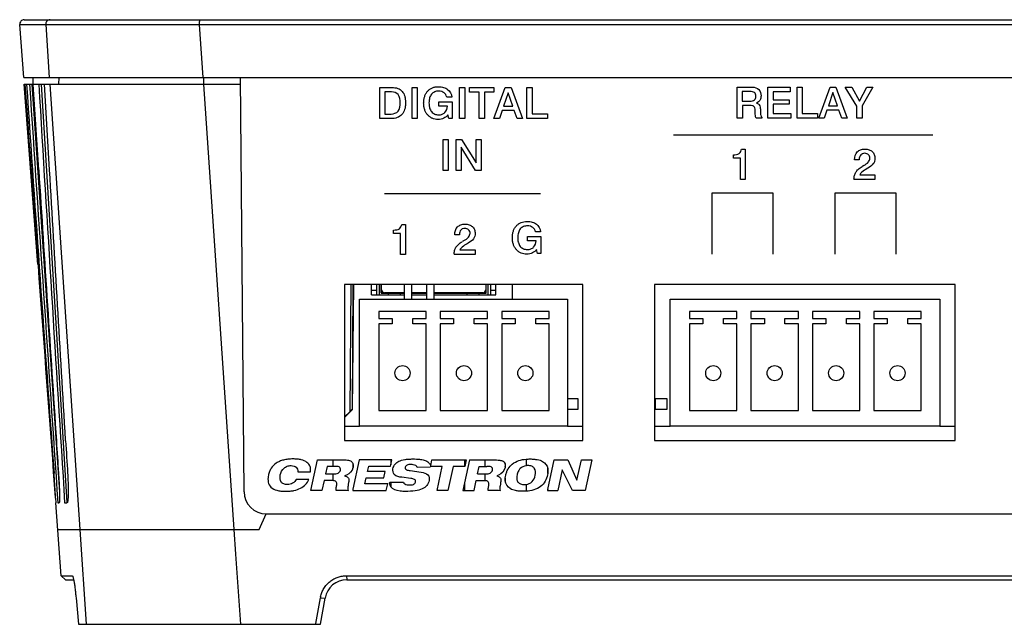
# Model space of a CAD drawing. Header units: inches. Extents: x 0 to 22, y 0 to 17.
# Tile 19 of 21: x 14 to 16.2, y 8.1 to 9.4. Entities that reach past the tile are written whole.
import ezdxf

# ---------------------------------------------------------------- set-up
doc = ezdxf.new("R2010")
doc.units = ezdxf.units.IN
doc.header["$LTSCALE"] = 1.21
doc.header["$MEASUREMENT"] = 0
doc.layers.get('0').update_dxf_attribs({"linetype": 'CONTINUOUS'})
doc.layers.add('7_ALL_FEATURES', color=7, linetype='CONTINUOUS')

msp = doc.modelspace()

# ---------------------------------------------------------------- linework, layer by layer
at = {"color": 7, "linetype": 'Continuous'}
for p, q in [((14.0199, 9.4098), (19.0399, 9.4098)), ((14.0189, 9.2798), (14.0099, 9.399)), ((14.0189, 9.2798), (19.0409, 9.2798)), ((14.0399, 9.2648), (14.0401, 9.2798)), ((14.5139, 8.3493), (14.5058, 9.2798)), ((14.0504, 8.8598), (14.02, 9.2648)), ((14.02, 9.2648), (14.5059, 9.2648)), ((14.0372, 9.2648), (14.0992, 8.3488)), ((14.0405, 9.264), (14.0404, 9.2648)), ((14.0527, 9.0723), (14.0405, 9.264)), ((14.0578, 9.2648), (14.116, 8.325)), ((14.077, 9.0726), (14.0658, 9.2648)), ((14.7397, 8.8147), (14.7397, 8.4647)), ((15.2747, 8.8147), (14.7397, 8.8147)), ((14.7595, 8.8147), (14.7571, 8.5338)), ((14.8001, 8.7915), (14.8001, 8.8147)), ((14.8119, 8.7915), (14.8119, 8.8147)), ((14.8218, 8.7962), (14.8218, 8.8147)), ((14.8744, 8.7822), (14.8744, 8.8147)), ((14.8904, 8.8147), (14.8904, 8.7822)), ((14.9244, 8.7822), (14.9244, 8.8147)), ((14.9404, 8.8147), (14.9404, 8.7822)), ((15.058, 8.7962), (15.058, 8.8147)), ((15.0678, 8.8147), (15.0678, 8.7915)), ((15.0796, 8.7915), (15.0796, 8.8147)), ((15.1169, 8.7822), (15.1169, 8.8147)), ((15.2747, 8.4647), (15.2747, 8.8147)), ((15.4362, 8.8147), (15.4362, 8.4647)), ((16.1112, 8.8147), (15.4362, 8.8147)), ((16.1112, 8.4647), (16.1112, 8.8147)), ((14.8001, 8.7915), (14.8744, 8.7915)), ((14.8225, 8.7954), (14.8744, 8.7954)), ((14.8375, 8.7954), (14.8375, 8.7915)), ((14.8651, 8.7915), (14.8651, 8.7954)), ((14.8904, 8.7954), (14.9244, 8.7954)), ((14.8904, 8.7915), (14.9244, 8.7915)), ((14.9404, 8.7954), (15.0572, 8.7954)), ((14.9404, 8.7915), (15.0796, 8.7915)), ((15.0147, 8.7954), (15.0147, 8.7915)), ((15.0422, 8.7915), (15.0422, 8.7954)), ((15.2407, 8.5593), (15.2634, 8.5593)), ((15.2634, 8.5593), (15.2634, 8.5343)), ((15.4384, 8.5343), (15.4384, 8.5593)), ((15.4384, 8.5593), (15.4634, 8.5593)), ((15.4634, 8.5593), (15.4634, 8.5343)), ((14.7397, 8.5165), (14.7571, 8.5338)), ((14.7397, 8.5178), (14.7514, 8.5293)), ((14.7571, 8.5338), (14.7564, 8.5338)), ((15.2634, 8.5343), (15.2407, 8.5343)), ((15.4634, 8.5343), (15.4384, 8.5343)), ((14.7397, 8.4968), (14.7735, 8.4968)), ((15.2407, 8.4968), (15.2747, 8.4968)), ((15.4362, 8.4968), (15.4715, 8.4968)), ((16.0767, 8.4968), (16.1112, 8.4968)), ((14.1131, 8.4637), (14.113, 8.4653)), ((14.7397, 8.4647), (15.2747, 8.4647)), ((15.4362, 8.4647), (16.1112, 8.4647)), ((14.0906, 8.3354), (14.091, 8.3248)), ((14.103, 8.161), (14.0907, 8.3249)), ((14.091, 8.3248), (14.091, 8.3247)), ((14.1109, 8.3249), (14.116, 8.325)), ((14.5475, 8.2648), (14.5639, 8.2998)), ((14.5639, 8.2998), (18.4959, 8.2998)), ((14.0952, 8.2648), (14.5475, 8.2648)), ((14.113, 8.1518), (14.103, 8.161)), ((14.103, 8.161), (14.128, 8.161)), ((14.113, 8.1518), (14.1311, 8.1518)), ((14.128, 8.161), (14.1283, 8.1609)), ((14.7444, 8.161), (18.3153, 8.161)), ((14.745, 8.1518), (18.3147, 8.1518)), ((14.1364, 8.1114), (14.1417, 8.0518)), ((14.6751, 8.0536), (14.6853, 8.1114)), ((14.6854, 8.0518), (14.6958, 8.1105)), ((14.1417, 8.0518), (14.6854, 8.0518)), ((14.6748, 8.0518), (14.6751, 8.0536))]:
    msp.add_line(p, q, dxfattribs=at)
at = {"color": 9, "linetype": 'Continuous'}
for p, q in [((14.0099, 9.399), (14.0684, 9.399)), ((14.0684, 9.399), (14.0764, 9.2798)), ((14.4133, 9.399), (18.6464, 9.399)), ((14.4133, 9.399), (14.4214, 9.2798)), ((14.0975, 9.2798), (14.0973, 9.2648)), ((14.423, 9.2798), (14.4229, 9.2648)), ((14.0774, 9.2648), (14.145, 8.2648)), ((14.4225, 9.2648), (14.4911, 8.2648)), ((14.7536, 8.8147), (14.7514, 8.5293)), ((14.7586, 8.8147), (14.7564, 8.5338)), ((14.8178, 8.7915), (14.8178, 8.8147)), ((14.8225, 8.8033), (14.8225, 8.8147)), ((15.0572, 8.8147), (15.0572, 8.8033)), ((15.0619, 8.8147), (15.0619, 8.7915)), ((14.8119, 8.8013), (14.8001, 8.8013)), ((14.8225, 8.8033), (14.8218, 8.8033)), ((14.8296, 8.7954), (14.8296, 8.7962)), ((14.8744, 8.7962), (14.8296, 8.7962)), ((14.9244, 8.7962), (14.8904, 8.7962)), ((15.0501, 8.7962), (14.9404, 8.7962)), ((15.0501, 8.7962), (15.0501, 8.7954)), ((15.058, 8.8033), (15.0572, 8.8033)), ((15.0796, 8.8013), (15.0678, 8.8013)), ((14.145, 8.2648), (14.1594, 8.0518)), ((14.4911, 8.2648), (14.4949, 8.2094)), ((14.4949, 8.2094), (14.5058, 8.0518)), ((14.7444, 8.161), (14.745, 8.1518)), ((14.6853, 8.1114), (14.6958, 8.1105))]:
    msp.add_line(p, q, dxfattribs=at)
at = {"color": 2, "linetype": 'Continuous'}
for p, q in [((14.8189, 9.1876), (14.8189, 9.2575)), ((14.8189, 9.2575), (14.8459, 9.2575)), ((14.8303, 9.2476), (14.8303, 9.1979)), ((14.8454, 9.2476), (14.8303, 9.2476)), ((14.8912, 9.1876), (14.8912, 9.2575)), ((14.8912, 9.2575), (14.9028, 9.2575)), ((14.9028, 9.2575), (14.9028, 9.1876)), ((14.998, 9.1876), (14.998, 9.2575)), ((14.998, 9.2575), (15.0097, 9.2575)), ((15.0097, 9.2575), (15.0097, 9.1876)), ((15.0207, 9.2473), (15.0207, 9.2575)), ((15.0207, 9.2575), (15.0753, 9.2575)), ((15.0423, 9.2473), (15.0207, 9.2473)), ((15.0423, 9.1876), (15.0423, 9.2473)), ((15.0539, 9.2473), (15.0539, 9.1876)), ((15.0753, 9.2473), (15.0539, 9.2473)), ((15.0753, 9.2575), (15.0753, 9.2473)), ((15.0753, 9.1876), (15.1007, 9.2575)), ((15.1072, 9.2458), (15.0968, 9.2154)), ((15.1007, 9.2575), (15.1138, 9.2575)), ((15.1176, 9.2154), (15.1072, 9.2458)), ((15.1138, 9.2575), (15.1395, 9.1876)), ((15.1491, 9.1876), (15.1491, 9.2575)), ((15.1491, 9.2575), (15.1608, 9.2575)), ((15.1608, 9.2575), (15.1608, 9.1982)), ((15.6218, 9.1884), (15.6218, 9.2584)), ((15.6218, 9.2584), (15.6519, 9.2584)), ((15.6332, 9.2485), (15.6332, 9.227)), ((15.6502, 9.2485), (15.6332, 9.2485)), ((15.6519, 9.2584), (15.6556, 9.2582)), ((15.6909, 9.1884), (15.6909, 9.2584)), ((15.6909, 9.2584), (15.741, 9.2584)), ((15.7024, 9.2481), (15.7024, 9.2298)), ((15.741, 9.2481), (15.7024, 9.2481)), ((15.741, 9.2584), (15.741, 9.2481)), ((15.7561, 9.1884), (15.7561, 9.2584)), ((15.7561, 9.2584), (15.7677, 9.2584)), ((15.7677, 9.2584), (15.7677, 9.199)), ((15.805, 9.1884), (15.8304, 9.2584)), ((15.8369, 9.2466), (15.8265, 9.2163)), ((15.8304, 9.2584), (15.8435, 9.2584)), ((15.8473, 9.2163), (15.8369, 9.2466)), ((15.8435, 9.2584), (15.8691, 9.1884)), ((15.8904, 9.2156), (15.8646, 9.2584)), ((15.8646, 9.2584), (15.879, 9.2584)), ((15.879, 9.2584), (15.8961, 9.2266)), ((15.8961, 9.2266), (15.9126, 9.2584)), ((15.9261, 9.2584), (15.9021, 9.2161)), ((15.9126, 9.2584), (15.9261, 9.2584)), ((14.9516, 9.2157), (14.9516, 9.2253)), ((14.9516, 9.2253), (14.9815, 9.2253)), ((14.9807, 9.2361), (14.9691, 9.2361)), ((14.9815, 9.2253), (14.9815, 9.1876)), ((15.6332, 9.227), (15.6499, 9.227)), ((15.7024, 9.2298), (15.7381, 9.2298)), ((15.7381, 9.2298), (15.7381, 9.2201)), ((14.9707, 9.2157), (14.9516, 9.2157)), ((15.0936, 9.2057), (15.0875, 9.1876)), ((15.1208, 9.2057), (15.0936, 9.2057)), ((15.0968, 9.2154), (15.1176, 9.2154)), ((15.1271, 9.1876), (15.1208, 9.2057)), ((15.6333, 9.2172), (15.6333, 9.1884)), ((15.6509, 9.2172), (15.6333, 9.2172)), ((15.6624, 9.1977), (15.662, 9.206)), ((15.6737, 9.2086), (15.6743, 9.1986)), ((15.7024, 9.2201), (15.7024, 9.1989)), ((15.7381, 9.2201), (15.7024, 9.2201)), ((15.8232, 9.2065), (15.8171, 9.1884)), ((15.8504, 9.2065), (15.8232, 9.2065)), ((15.8265, 9.2163), (15.8473, 9.2163)), ((15.8567, 9.1884), (15.8504, 9.2065)), ((15.8904, 9.1884), (15.8904, 9.2156)), ((15.9021, 9.2161), (15.9021, 9.1884)), ((14.8439, 9.1876), (14.8189, 9.1876)), ((14.8303, 9.1979), (14.8446, 9.1979)), ((14.9028, 9.1876), (14.8912, 9.1876)), ((14.9738, 9.1876), (14.9718, 9.1964)), ((14.9815, 9.1876), (14.9738, 9.1876)), ((15.0097, 9.1876), (14.998, 9.1876)), ((15.0539, 9.1876), (15.0423, 9.1876)), ((15.0875, 9.1876), (15.0753, 9.1876)), ((15.1395, 9.1876), (15.1271, 9.1876)), ((15.1953, 9.1876), (15.1491, 9.1876)), ((15.1608, 9.1982), (15.1953, 9.1982)), ((15.1953, 9.1982), (15.1953, 9.1876)), ((15.6333, 9.1884), (15.6218, 9.1884)), ((15.6772, 9.1884), (15.6642, 9.1884)), ((15.6772, 9.1905), (15.6772, 9.1884)), ((15.7423, 9.1884), (15.6909, 9.1884)), ((15.7024, 9.1989), (15.7423, 9.1989)), ((15.7423, 9.1989), (15.7423, 9.1884)), ((15.8022, 9.1884), (15.7561, 9.1884)), ((15.7677, 9.199), (15.8022, 9.199)), ((15.8022, 9.199), (15.8022, 9.1884)), ((15.8171, 9.1884), (15.805, 9.1884)), ((15.8691, 9.1884), (15.8567, 9.1884)), ((15.9021, 9.1884), (15.8904, 9.1884)), ((14.961, 9.0709), (14.961, 9.1409)), ((14.961, 9.1409), (14.9726, 9.1409)), ((14.9726, 9.1409), (14.9726, 9.0709)), ((14.9902, 9.0709), (14.9902, 9.1409)), ((14.9902, 9.1409), (15.0026, 9.1409)), ((15.0026, 9.1409), (15.0351, 9.0886)), ((15.0351, 9.0886), (15.0351, 9.1409)), ((15.0351, 9.1409), (15.0464, 9.1409)), ((15.0464, 9.1409), (15.0464, 9.0709)), ((15.4785, 9.1514), (16.0613, 9.1514)), ((15.0014, 9.1233), (15.0014, 9.0709)), ((15.0341, 9.0709), (15.0014, 9.1233)), ((15.6315, 9.1192), (15.6399, 9.1192)), ((15.6399, 9.1192), (15.6399, 9.0512)), ((15.6131, 9.0987), (15.6131, 9.1065)), ((15.6291, 9.0987), (15.6131, 9.0987)), ((15.6291, 9.0512), (15.6291, 9.0987)), ((15.8854, 9.0948), (15.8854, 9.0953)), ((15.8959, 9.0948), (15.8854, 9.0948)), ((15.8959, 9.0959), (15.8959, 9.0948)), ((14.9726, 9.0709), (14.961, 9.0709)), ((15.0014, 9.0709), (14.9902, 9.0709)), ((15.0464, 9.0709), (15.0341, 9.0709)), ((15.9155, 9.0764), (15.9136, 9.0753)), ((15.6399, 9.0512), (15.6291, 9.0512)), ((15.931, 9.0512), (15.8841, 9.0512)), ((15.8969, 9.0611), (15.931, 9.0611)), ((15.931, 9.0611), (15.931, 9.0512)), ((14.8292, 9.0195), (15.1796, 9.0195)), ((15.5648, 9.0205), (15.5648, 8.8829)), ((15.7027, 9.0205), (15.5648, 9.0205)), ((15.7027, 8.8829), (15.7027, 9.0205)), ((15.8408, 9.0205), (15.8408, 8.8829)), ((15.9786, 9.0205), (15.8408, 9.0205)), ((15.9786, 8.8829), (15.9786, 9.0205)), ((14.8497, 8.9295), (14.8497, 8.9374)), ((14.8681, 8.9501), (14.8766, 8.9501)), ((14.8766, 8.9501), (14.8766, 8.8821)), ((14.8657, 8.9295), (14.8497, 8.9295)), ((14.8657, 8.8821), (14.8657, 8.9295)), ((14.9872, 8.9262), (14.9872, 8.9267)), ((14.9977, 8.9262), (14.9872, 8.9262)), ((14.9977, 8.9273), (14.9977, 8.9262)), ((15.1509, 8.9131), (15.1509, 8.9228)), ((15.1509, 8.9228), (15.1808, 8.9228)), ((15.1799, 8.9336), (15.1684, 8.9336)), ((15.1808, 8.9228), (15.1808, 8.885)), ((14.9987, 8.8925), (15.0328, 8.8925)), ((15.0172, 8.9078), (15.0153, 8.9067)), ((15.0328, 8.8925), (15.0328, 8.8826)), ((15.17, 8.9131), (15.1509, 8.9131)), ((15.1731, 8.885), (15.1711, 8.8939)), ((14.8766, 8.8821), (14.8657, 8.8821)), ((15.0328, 8.8826), (14.9859, 8.8826)), ((15.1808, 8.885), (15.1731, 8.885)), ((14.6641, 8.3524), (14.6787, 8.4212)), ((14.6787, 8.4212), (14.7324, 8.4212)), ((14.7004, 8.4065), (14.6968, 8.3899)), ((14.7175, 8.4065), (14.7004, 8.4065)), ((14.7137, 8.4212), (14.7137, 8.4065)), ((14.7726, 8.4212), (14.7586, 8.3554)), ((14.7586, 8.4124), (14.7586, 8.4033)), ((14.8456, 8.4212), (14.7726, 8.4212)), ((14.7914, 8.3948), (14.794, 8.4071)), ((14.794, 8.4071), (14.8426, 8.4071)), ((14.8426, 8.4071), (14.8433, 8.4101)), ((14.8433, 8.4212), (14.8433, 8.4101)), ((14.8433, 8.4101), (14.8456, 8.4212)), ((14.9309, 8.4119), (14.9332, 8.4074)), ((14.9324, 8.4065), (14.9323, 8.4047)), ((14.9592, 8.4065), (14.9324, 8.4065)), ((14.9332, 8.4074), (14.9361, 8.4212)), ((14.9361, 8.4212), (15.0129, 8.4212)), ((14.9477, 8.3524), (14.9592, 8.4065)), ((14.9835, 8.4065), (14.972, 8.3524)), ((15.0098, 8.4065), (14.9835, 8.4065)), ((15.0203, 8.4212), (15.0057, 8.3524)), ((15.0093, 8.4212), (15.0093, 8.4065)), ((15.0129, 8.4212), (15.0098, 8.4065)), ((15.0203, 8.4212), (15.074, 8.4212)), ((15.0384, 8.3899), (15.042, 8.4065)), ((15.042, 8.4065), (15.0591, 8.4065)), ((15.0553, 8.4065), (15.0553, 8.4212)), ((15.1007, 8.4059), (15.1004, 8.4039)), ((15.1007, 8.4103), (15.1007, 8.4059)), ((15.1476, 8.4227), (15.1476, 8.4079)), ((15.1962, 8.3545), (15.2104, 8.4212)), ((15.2104, 8.4212), (15.2409, 8.4212)), ((15.2409, 8.4212), (15.2618, 8.3755)), ((15.2618, 8.3755), (15.2716, 8.4212)), ((15.2716, 8.4212), (15.295, 8.4212)), ((15.295, 8.4212), (15.2804, 8.3524)), ((14.6346, 8.3945), (14.6632, 8.3945)), ((14.6968, 8.3899), (14.7154, 8.3899)), ((14.7137, 8.3899), (14.7137, 8.3744)), ((14.7441, 8.3869), (14.7399, 8.3854)), ((14.7399, 8.3854), (14.744, 8.3836)), ((14.7588, 8.4039), (14.7586, 8.4033)), ((14.8308, 8.3948), (14.7914, 8.3948)), ((14.8278, 8.3806), (14.8308, 8.3948)), ((14.8869, 8.3971), (14.9117, 8.3935)), ((14.9323, 8.4047), (14.903, 8.4038)), ((15.0384, 8.3899), (15.0571, 8.3899)), ((15.0553, 8.3744), (15.0553, 8.3899)), ((15.0857, 8.3869), (15.0815, 8.3854)), ((15.0815, 8.3854), (15.0856, 8.3836)), ((15.1962, 8.3906), (15.1956, 8.3872)), ((15.1962, 8.402), (15.1962, 8.3906)), ((15.2283, 8.3985), (15.2185, 8.3524)), ((15.2515, 8.3524), (15.2283, 8.3985)), ((14.6594, 8.3773), (14.6309, 8.3773)), ((14.6936, 8.3745), (14.6889, 8.3524)), ((14.7118, 8.3745), (14.6936, 8.3745)), ((14.7137, 8.3744), (14.7118, 8.3745)), ((14.7855, 8.3674), (14.7884, 8.3806)), ((14.8366, 8.3674), (14.7855, 8.3674)), ((14.7884, 8.3806), (14.8278, 8.3806)), ((14.8334, 8.3524), (14.8366, 8.3674)), ((14.8409, 8.3685), (14.841, 8.369)), ((14.8411, 8.3664), (14.8409, 8.3685)), ((14.841, 8.369), (14.8412, 8.3709)), ((14.8412, 8.3709), (14.872, 8.3709)), ((14.8433, 8.3709), (14.8433, 8.3607)), ((14.8889, 8.3793), (14.8684, 8.3819)), ((15.0093, 8.3694), (15.0093, 8.3524)), ((15.0305, 8.3524), (15.0352, 8.3745)), ((15.0352, 8.3745), (15.0534, 8.3745)), ((15.0534, 8.3745), (15.0553, 8.3744)), ((15.1007, 8.3738), (15.1007, 8.3804)), ((15.1476, 8.3658), (15.1476, 8.3508)), ((14.6889, 8.3524), (14.6641, 8.3524)), ((14.7586, 8.3554), (14.758, 8.3524)), ((14.758, 8.3524), (14.8334, 8.3524)), ((14.7586, 8.3554), (14.7586, 8.3524)), ((14.972, 8.3524), (14.9477, 8.3524)), ((15.0057, 8.3524), (15.0305, 8.3524)), ((15.1962, 8.3545), (15.1958, 8.3524)), ((15.1958, 8.3524), (15.2185, 8.3524)), ((15.1962, 8.3524), (15.1962, 8.3545)), ((15.2804, 8.3524), (15.2515, 8.3524))]:
    msp.add_line(p, q, dxfattribs=at)
at = {"color": 7, "linetype": 'Continuous'}
for centre, radius, start, end in [((14.0199, 9.3998), 0.01, 90, 184.3), ((315.1052, 28.3558), 301.6695, 183.664993, 183.780831), ((14.8296, 8.8033), 0.00787, 180, 270), ((14.8225, 8.7962), 0.000787, 180, 270), ((15.0501, 8.8033), 0.00787, 270, 360), ((15.0572, 8.7962), 0.000787, 270, 360), ((10.4087, 8.1232), 3.688, 3.4239, 4.1645), ((12.4594, 8.2475), 1.6335, 3.0847, 3.3661), ((14.5639, 8.3497), 0.0499, 180.5, 270), ((13.9988, 8.1252), 0.135, 10.9776, 11.3949), ((14.745, 8.1018), 0.05, 90, 170), ((14.7455, 8.1006), 0.0612, 167.7121, 169.8289)]:
    msp.add_arc(centre, radius, start, end, dxfattribs=at)
at = {"color": 2, "linetype": 'Continuous'}
for centre in [(16.0967, 8.7599), (15.1985, 8.5913)]:
    msp.add_arc(centre, 0.3744, 120.6029, 121.2951, dxfattribs=at)
at = {"color": 9, "linetype": 'Continuous'}
for centre, start, end in [((14.8296, 8.8033), 180, 270), ((15.0501, 8.8033), 270, 360)]:
    msp.add_arc(centre, 0.00709, start, end, dxfattribs=at)
at = {"color": 7, "linetype": 'Continuous'}
for centre, major_axis, ratio, start_param, end_param in [((22.8772, 33.0132), (-0.1951, 60.3778), 0.160875, -4.308658, -4.291878), ((23.0405, 35.14), (0.1978, 62.1754), 0.158042, -4.282663, -4.267152), ((22.8783, 30.9904), (-0.1923, 59.5564), 0.16076, -4.3395, -4.322493), ((22.8794, 28.9651), (-0.1896, 58.7326), 0.160646, -4.370852, -4.353812), ((23.0392, 33.0003), (0.1949, 61.2199), 0.158157, -4.299502, -4.298206), ((23.038, 30.8634), (0.1919, 60.2671), 0.158271, -4.331074, -4.329774), ((22.9693, 8.4799), (8.8786, 0.155), 0.001981, -3.141478, -3.133494), ((22.9693, 8.4805), (8.8787, 0.155), 0.002574, -3.107884, -3.099658), ((22.9693, 8.4814), (8.8788, 0.155), 0.003172, -3.074016, -3.065775)]:
    msp.add_ellipse(centre, major_axis=major_axis, ratio=ratio, start_param=start_param, end_param=end_param, dxfattribs=at)
at = {"color": 9, "linetype": 'Continuous'}
for points, knots in [([(14.0783, 9.4098), (14.0769, 9.4098), (14.0749, 9.4093), (14.0725, 9.408), (14.0709, 9.4066), (14.0697, 9.405), (14.0686, 9.4025), (14.0683, 9.4004), (14.0684, 9.399)], [0, 0, 0, 0, 0.248258, 0.373667, 0.498908, 0.624317, 0.750205, 1, 1, 1, 1]), ([(14.414, 9.4098), (14.414, 9.4098), (14.4139, 9.4097), (14.4138, 9.4095), (14.4138, 9.4093), (14.4137, 9.4087), (14.4136, 9.4078), (14.4135, 9.4065), (14.4134, 9.4049), (14.4133, 9.403), (14.4133, 9.4011), (14.4133, 9.3997), (14.4133, 9.399)], [0, 0, 0, 0, 0.008328, 0.024484, 0.049536, 0.083486, 0.177251, 0.302614, 0.454291, 0.626581, 0.811589, 1, 1, 1, 1]), ([(14.0684, 9.399), (14.0701, 9.399), (14.0744, 9.399), (14.0822, 9.3989), (14.0927, 9.3989), (14.1117, 9.3988), (14.1415, 9.3988), (14.1838, 9.3988), (14.2337, 9.3988), (14.2898, 9.3989), (14.3503, 9.3989), (14.392, 9.399), (14.4133, 9.399)], [0, 0, 0, 0, 0.014735, 0.037408, 0.067863, 0.105869, 0.203385, 0.327066, 0.47322, 0.637434, 0.814822, 1, 1, 1, 1])]:
    msp.add_open_spline(points, degree=3, knots=knots, dxfattribs=at)
at = {"color": 2, "linetype": 'Continuous'}
for points, knots in [([(14.8459, 9.2575), (14.8504, 9.2575), (14.859, 9.2566), (14.87, 9.2494), (14.8747, 9.2397), (14.8764, 9.2306), (14.8768, 9.2228), (14.8764, 9.215), (14.8744, 9.2059), (14.8691, 9.1961), (14.8577, 9.1887), (14.8487, 9.1876), (14.8439, 9.1876)], [0, 0, 0, 0, 0.126947, 0.23527, 0.349888, 0.416868, 0.492637, 0.567134, 0.633997, 0.752796, 0.867901, 1, 1, 1, 1]), ([(14.8648, 9.2234), (14.8648, 9.2296), (14.8633, 9.2427), (14.8506, 9.2476), (14.8454, 9.2476)], [0, 0, 0, 0, 0.542922, 1, 1, 1, 1]), ([(14.9718, 9.1964), (14.9694, 9.1931), (14.9645, 9.1889), (14.9564, 9.1862), (14.9498, 9.1856), (14.9431, 9.1861), (14.9367, 9.188), (14.931, 9.1913), (14.9262, 9.1958), (14.9222, 9.2013), (14.9194, 9.2077), (14.9177, 9.2148), (14.9172, 9.2225), (14.9177, 9.2303), (14.9194, 9.2375), (14.9219, 9.2431), (14.9239, 9.2462), (14.9247, 9.2472)], [0, 0, 0, 0, 0.115966, 0.174605, 0.237072, 0.302068, 0.362994, 0.422731, 0.484326, 0.547539, 0.611906, 0.679909, 0.753659, 0.828711, 0.897486, 0.962138, 1, 1, 1, 1]), ([(14.9247, 9.2472), (14.9253, 9.248), (14.9273, 9.2503), (14.9312, 9.2539), (14.937, 9.2571), (14.9436, 9.259), (14.9503, 9.2595), (14.9566, 9.2591), (14.9637, 9.2576), (14.9746, 9.2525), (14.9798, 9.2426), (14.9807, 9.2361)], [0, 0, 0, 0, 0.03789, 0.130669, 0.221965, 0.3164, 0.418166, 0.503088, 0.581307, 0.724886, 1, 1, 1, 1]), ([(14.9691, 9.2361), (14.9683, 9.2398), (14.9651, 9.2454), (14.9578, 9.2488), (14.9519, 9.2495), (14.9466, 9.2491), (14.9407, 9.2474), (14.9344, 9.2426), (14.9309, 9.2354), (14.9296, 9.2286), (14.9292, 9.2228), (14.9295, 9.2178), (14.93, 9.2148), (14.9303, 9.2138)], [0, 0, 0, 0, 0.158938, 0.240689, 0.331011, 0.400227, 0.46364, 0.584821, 0.716079, 0.790691, 0.87377, 0.955566, 1, 1, 1, 1]), ([(15.6499, 9.227), (15.652, 9.227), (15.6556, 9.2273), (15.6605, 9.2291), (15.6632, 9.2331), (15.6637, 9.2379), (15.6633, 9.2426), (15.6606, 9.2465), (15.6558, 9.2483), (15.6522, 9.2485), (15.6502, 9.2485)], [0, 0, 0, 0, 0.158973, 0.275648, 0.379276, 0.505489, 0.628706, 0.730311, 0.844198, 1, 1, 1, 1]), ([(15.6556, 9.2582), (15.6607, 9.2582), (15.6721, 9.2552), (15.6753, 9.2439), (15.6753, 9.2388)], [0, 0, 0, 0, 0.503831, 1, 1, 1, 1]), ([(15.6753, 9.2388), (15.6753, 9.2353), (15.674, 9.2283), (15.6683, 9.2237), (15.6653, 9.2226)], [0, 0, 0, 0, 0.522624, 1, 1, 1, 1]), ([(14.8446, 9.1979), (14.8501, 9.1979), (14.8638, 9.2026), (14.8648, 9.2168), (14.8648, 9.2234)], [0, 0, 0, 0, 0.453847, 1, 1, 1, 1]), ([(14.9303, 9.2138), (14.9304, 9.2131), (14.9314, 9.2093), (14.9345, 9.203), (14.9407, 9.1982), (14.9464, 9.1964), (14.9509, 9.196), (14.9552, 9.1963), (14.9601, 9.1976), (14.9678, 9.2025), (14.9706, 9.2106), (14.9707, 9.2157)], [0, 0, 0, 0, 0.035341, 0.193129, 0.338234, 0.412235, 0.491964, 0.560253, 0.623735, 0.745482, 1, 1, 1, 1]), ([(15.662, 9.206), (15.6619, 9.2079), (15.6616, 9.2111), (15.6596, 9.2153), (15.6555, 9.217), (15.6526, 9.2172), (15.6509, 9.2172)], [0, 0, 0, 0, 0.311095, 0.52295, 0.725097, 1, 1, 1, 1]), ([(15.6653, 9.2226), (15.6677, 9.2218), (15.6731, 9.2183), (15.6735, 9.2119), (15.6737, 9.2086)], [0, 0, 0, 0, 0.431291, 1, 1, 1, 1]), ([(15.6642, 9.1884), (15.6636, 9.1895), (15.6626, 9.1925), (15.6625, 9.1957), (15.6624, 9.1977)], [0, 0, 0, 0, 0.366223, 1, 1, 1, 1]), ([(15.6743, 9.1985), (15.6743, 9.1975), (15.6746, 9.1947), (15.6755, 9.1914), (15.6772, 9.1905)], [0, 0, 0, 0, 0.344307, 1, 1, 1, 1]), ([(15.6131, 9.1065), (15.6177, 9.1065), (15.6271, 9.1069), (15.631, 9.1156), (15.6315, 9.1192)], [0, 0, 0, 0, 0.552426, 1, 1, 1, 1]), ([(15.8854, 9.0953), (15.8854, 9.1015), (15.8881, 9.1116), (15.8976, 9.1175), (15.9037, 9.119), (15.9086, 9.1193), (15.9134, 9.119), (15.9192, 9.1176), (15.9254, 9.1141), (15.9303, 9.1071), (15.9312, 9.1014), (15.9312, 9.0986)], [0, 0, 0, 0, 0.260593, 0.383057, 0.44922, 0.521862, 0.589259, 0.651435, 0.768127, 0.880663, 1, 1, 1, 1]), ([(15.9016, 9.108), (15.9007, 9.1075), (15.8971, 9.1045), (15.8959, 9.0994), (15.8959, 9.0959)], [0, 0, 0, 0, 0.229423, 1, 1, 1, 1]), ([(15.9061, 9.0821), (15.9099, 9.0844), (15.9162, 9.0884), (15.9205, 9.097), (15.9194, 9.103), (15.9169, 9.1068), (15.9129, 9.1092), (15.908, 9.1099), (15.9041, 9.1093), (15.9021, 9.1083), (15.9016, 9.108)], [0, 0, 0, 0, 0.280292, 0.46993, 0.566985, 0.659388, 0.753926, 0.856089, 0.966253, 1, 1, 1, 1]), ([(15.9312, 9.0986), (15.9312, 9.0964), (15.9307, 9.0921), (15.9263, 9.0835), (15.92, 9.079), (15.9155, 9.0764)], [0, 0, 0, 0, 0.2273, 0.44875, 1, 1, 1, 1]), ([(15.8841, 9.0515), (15.8841, 9.0544), (15.8847, 9.0599), (15.8879, 9.0677), (15.8941, 9.0744), (15.8993, 9.078), (15.9022, 9.0798)], [0, 0, 0, 0, 0.244002, 0.464662, 0.70406, 1, 1, 1, 1]), ([(15.9136, 9.0753), (15.9095, 9.073), (15.9034, 9.0691), (15.8978, 9.0637), (15.8969, 9.0611)], [0, 0, 0, 0, 0.629983, 1, 1, 1, 1]), ([(14.8497, 8.9374), (14.8543, 8.9374), (14.8637, 8.9377), (14.8676, 8.9464), (14.8681, 8.9501)], [0, 0, 0, 0, 0.552285, 1, 1, 1, 1]), ([(14.9872, 8.9267), (14.9872, 8.9329), (14.9899, 8.943), (14.9994, 8.9489), (15.0054, 8.9504), (15.0104, 8.9507), (15.0152, 8.9504), (15.0209, 8.9491), (15.0271, 8.9455), (15.0321, 8.9385), (15.033, 8.9328), (15.033, 8.93)], [0, 0, 0, 0, 0.260593, 0.383057, 0.44922, 0.521862, 0.589259, 0.651435, 0.768127, 0.880663, 1, 1, 1, 1]), ([(15.0034, 8.9394), (15.0025, 8.9389), (14.9989, 8.9359), (14.9977, 8.9308), (14.9977, 8.9273)], [0, 0, 0, 0, 0.229423, 1, 1, 1, 1]), ([(15.0079, 8.9136), (15.0117, 8.9158), (15.018, 8.9198), (15.0223, 8.9284), (15.0212, 8.9344), (15.0186, 8.9382), (15.0147, 8.9407), (15.0098, 8.9413), (15.0059, 8.9407), (15.0039, 8.9397), (15.0034, 8.9394)], [0, 0, 0, 0, 0.280292, 0.46993, 0.566985, 0.659388, 0.753926, 0.856089, 0.966253, 1, 1, 1, 1]), ([(15.1711, 8.8939), (15.1687, 8.8905), (15.1637, 8.8863), (15.1557, 8.8836), (15.149, 8.883), (15.1423, 8.8836), (15.136, 8.8855), (15.1303, 8.8887), (15.1255, 8.8932), (15.1215, 8.8987), (15.1187, 8.9051), (15.117, 8.9123), (15.1165, 8.92), (15.117, 8.9277), (15.1187, 8.935), (15.1212, 8.9406), (15.1232, 8.9436), (15.124, 8.9447)], [0, 0, 0, 0, 0.116051, 0.174593, 0.237148, 0.302084, 0.363009, 0.422765, 0.484366, 0.547542, 0.611903, 0.679906, 0.753649, 0.828695, 0.897472, 0.962135, 1, 1, 1, 1]), ([(15.124, 8.9447), (15.1246, 8.9454), (15.1265, 8.9478), (15.1305, 8.9513), (15.1363, 8.9545), (15.1429, 8.9564), (15.1495, 8.9569), (15.1558, 8.9565), (15.163, 8.9551), (15.1739, 8.95), (15.1791, 8.94), (15.1799, 8.9336)], [0, 0, 0, 0, 0.0379, 0.130624, 0.221918, 0.316348, 0.418039, 0.50297, 0.581216, 0.724957, 1, 1, 1, 1]), ([(15.1684, 8.9336), (15.1676, 8.9373), (15.1643, 8.9428), (15.157, 8.9463), (15.1512, 8.9469), (15.1459, 8.9465), (15.14, 8.9448), (15.1337, 8.94), (15.1302, 8.9328), (15.1288, 8.926), (15.1285, 8.9202), (15.1288, 8.9152), (15.1293, 8.9122), (15.1295, 8.9112)], [0, 0, 0, 0, 0.159034, 0.240657, 0.331118, 0.40033, 0.463721, 0.584768, 0.716067, 0.790691, 0.87377, 0.955564, 1, 1, 1, 1]), ([(15.033, 8.93), (15.033, 8.9278), (15.0324, 8.9235), (15.0281, 8.9149), (15.0218, 8.9105), (15.0172, 8.9078)], [0, 0, 0, 0, 0.2273, 0.44875, 1, 1, 1, 1]), ([(14.9859, 8.8829), (14.9859, 8.8858), (14.9865, 8.8913), (14.9897, 8.8991), (14.9958, 8.9058), (15.001, 8.9094), (15.004, 8.9112)], [0, 0, 0, 0, 0.244002, 0.464662, 0.70406, 1, 1, 1, 1]), ([(15.0153, 8.9067), (15.0113, 8.9044), (15.0052, 8.9005), (14.9995, 8.8951), (14.9987, 8.8925)], [0, 0, 0, 0, 0.629983, 1, 1, 1, 1]), ([(15.1295, 8.9112), (15.1297, 8.9105), (15.1307, 8.9067), (15.1337, 8.9005), (15.1399, 8.8956), (15.1457, 8.8938), (15.1502, 8.8935), (15.1544, 8.8938), (15.1594, 8.8951), (15.1671, 8.9), (15.1698, 8.908), (15.17, 8.9131)], [0, 0, 0, 0, 0.035346, 0.193237, 0.338219, 0.412267, 0.492128, 0.560387, 0.6238, 0.745462, 1, 1, 1, 1]), ([(14.6632, 8.3945), (14.6637, 8.3985), (14.6634, 8.4067), (14.6552, 8.417), (14.6442, 8.4211), (14.6334, 8.4228), (14.6233, 8.4233), (14.6128, 8.4228), (14.6027, 8.421), (14.5938, 8.4181), (14.5838, 8.4128), (14.5759, 8.4048), (14.5709, 8.3948), (14.5688, 8.3877), (14.568, 8.3832), (14.5679, 8.3815)], [0, 0, 0, 0, 0.09057, 0.175212, 0.279349, 0.344774, 0.420866, 0.505293, 0.581329, 0.650359, 0.714166, 0.834444, 0.896459, 0.962519, 1, 1, 1, 1]), ([(14.5953, 8.3872), (14.5965, 8.393), (14.6005, 8.4016), (14.6096, 8.4066), (14.6152, 8.408), (14.6204, 8.4084), (14.6259, 8.4078), (14.633, 8.4042), (14.6347, 8.3981), (14.6346, 8.3945)], [0, 0, 0, 0, 0.306236, 0.448803, 0.524446, 0.605411, 0.718302, 0.812086, 1, 1, 1, 1]), ([(14.7303, 8.398), (14.7306, 8.3994), (14.7308, 8.4026), (14.7257, 8.407), (14.7208, 8.4065), (14.7175, 8.4065)], [0, 0, 0, 0, 0.24708, 0.46063, 1, 1, 1, 1]), ([(14.7324, 8.4212), (14.7371, 8.4212), (14.7446, 8.421), (14.7545, 8.419), (14.7579, 8.4146), (14.7586, 8.4124)], [0, 0, 0, 0, 0.481268, 0.770006, 1, 1, 1, 1]), ([(14.8484, 8.4013), (14.8492, 8.4048), (14.8521, 8.4118), (14.862, 8.419), (14.873, 8.4218), (14.8838, 8.4229), (14.8926, 8.4232), (14.9007, 8.423), (14.9093, 8.4224), (14.918, 8.4209), (14.9262, 8.4175), (14.9298, 8.4138), (14.9309, 8.4119)], [0, 0, 0, 0, 0.112913, 0.228786, 0.375497, 0.466364, 0.570769, 0.652569, 0.724795, 0.842733, 0.930861, 1, 1, 1, 1]), ([(14.8887, 8.4107), (14.8858, 8.4107), (14.8816, 8.4103), (14.8771, 8.4075), (14.8754, 8.4045), (14.8757, 8.4009), (14.8802, 8.3978), (14.8841, 8.3975), (14.8869, 8.3971)], [0, 0, 0, 0, 0.287143, 0.401389, 0.505645, 0.615867, 0.723358, 1, 1, 1, 1]), ([(14.903, 8.4038), (14.9024, 8.4074), (14.8957, 8.4106), (14.8905, 8.4107), (14.8887, 8.4107)], [0, 0, 0, 0, 0.676684, 1, 1, 1, 1]), ([(15.0719, 8.398), (15.0722, 8.3994), (15.0724, 8.4026), (15.0674, 8.407), (15.0624, 8.4065), (15.0591, 8.4065)], [0, 0, 0, 0, 0.247069, 0.460033, 1, 1, 1, 1]), ([(15.074, 8.4212), (15.0787, 8.4212), (15.0862, 8.421), (15.0953, 8.4191), (15.0996, 8.4148), (15.1005, 8.4118), (15.1007, 8.4103)], [0, 0, 0, 0, 0.447777, 0.715671, 0.854784, 1, 1, 1, 1]), ([(15.1007, 8.3804), (15.1009, 8.3824), (15.1017, 8.3871), (15.1036, 8.394), (15.1079, 8.4031), (15.1201, 8.4173), (15.1367, 8.4218), (15.1476, 8.4227)], [0, 0, 0, 0, 0.088605, 0.204244, 0.313249, 0.522844, 1, 1, 1, 1]), ([(15.1476, 8.4079), (15.1427, 8.4072), (15.1353, 8.4038), (15.1303, 8.3964), (15.1283, 8.3914), (15.1271, 8.3871), (15.1264, 8.3826), (15.1265, 8.3771), (15.1286, 8.3709), (15.1352, 8.3661), (15.1419, 8.3654), (15.1462, 8.3656), (15.1476, 8.3658)], [0, 0, 0, 0, 0.218978, 0.33215, 0.393486, 0.459029, 0.531691, 0.595503, 0.703838, 0.808811, 0.938295, 1, 1, 1, 1]), ([(15.1476, 8.4227), (15.1506, 8.423), (15.1565, 8.4232), (15.1649, 8.4229), (15.1744, 8.4216), (15.1873, 8.4182), (15.195, 8.4084), (15.1962, 8.402)], [0, 0, 0, 0, 0.159543, 0.308531, 0.440251, 0.658629, 1, 1, 1, 1]), ([(15.1679, 8.3864), (15.169, 8.3917), (15.1691, 8.4009), (15.16, 8.4076), (15.1532, 8.4084), (15.149, 8.4081), (15.1476, 8.4079)], [0, 0, 0, 0, 0.446742, 0.643041, 0.884904, 1, 1, 1, 1]), ([(14.6309, 8.3773), (14.6292, 8.3737), (14.6251, 8.3689), (14.6176, 8.366), (14.612, 8.3654), (14.607, 8.3657), (14.6019, 8.3671), (14.5941, 8.3727), (14.5942, 8.382), (14.5953, 8.3872)], [0, 0, 0, 0, 0.21087, 0.315079, 0.428041, 0.511876, 0.585079, 0.711726, 1, 1, 1, 1]), ([(14.7154, 8.3899), (14.7187, 8.3899), (14.7252, 8.3898), (14.7297, 8.3953), (14.7303, 8.398)], [0, 0, 0, 0, 0.544878, 1, 1, 1, 1]), ([(14.744, 8.3836), (14.7461, 8.3826), (14.7508, 8.3788), (14.7492, 8.3729), (14.7487, 8.3701)], [0, 0, 0, 0, 0.438756, 1, 1, 1, 1]), ([(14.8684, 8.3819), (14.8624, 8.3827), (14.8501, 8.3846), (14.8475, 8.397), (14.8484, 8.4013)], [0, 0, 0, 0, 0.579843, 1, 1, 1, 1]), ([(14.9117, 8.3935), (14.9172, 8.3927), (14.9257, 8.3908), (14.9299, 8.3826), (14.9301, 8.3781), (14.9295, 8.3737), (14.9279, 8.3687), (14.9234, 8.3616), (14.9134, 8.3548), (14.8967, 8.3508), (14.8839, 8.3502), (14.8766, 8.3502)], [0, 0, 0, 0, 0.17893, 0.245183, 0.281213, 0.321683, 0.387748, 0.451371, 0.58823, 0.764773, 1, 1, 1, 1]), ([(15.0571, 8.3899), (15.0603, 8.3899), (15.0668, 8.3898), (15.0713, 8.3953), (15.0719, 8.398)], [0, 0, 0, 0, 0.544483, 1, 1, 1, 1]), ([(15.0856, 8.3836), (15.0877, 8.3826), (15.0924, 8.3788), (15.0908, 8.3729), (15.0903, 8.3701)], [0, 0, 0, 0, 0.439562, 1, 1, 1, 1]), ([(15.1956, 8.3872), (15.1935, 8.3774), (15.1818, 8.3566), (15.159, 8.3515), (15.1476, 8.3508)], [0, 0, 0, 0, 0.468581, 1, 1, 1, 1]), ([(15.1476, 8.3658), (15.1524, 8.3665), (15.1626, 8.3711), (15.1668, 8.3812), (15.1679, 8.3864)], [0, 0, 0, 0, 0.479921, 1, 1, 1, 1]), ([(14.5679, 8.3815), (14.5677, 8.3804), (14.5675, 8.3769), (14.5679, 8.369), (14.5738, 8.3581), (14.5856, 8.3529), (14.5971, 8.3508), (14.6071, 8.3504), (14.617, 8.3508), (14.6283, 8.3524), (14.6407, 8.3564), (14.6526, 8.3651), (14.6577, 8.3731), (14.6594, 8.3773)], [0, 0, 0, 0, 0.027734, 0.087977, 0.194504, 0.316833, 0.394301, 0.485494, 0.566415, 0.640382, 0.770827, 0.886543, 1, 1, 1, 1]), ([(14.7222, 8.3653), (14.7224, 8.3676), (14.7216, 8.3733), (14.7161, 8.3743), (14.7137, 8.3744)], [0, 0, 0, 0, 0.49448, 1, 1, 1, 1]), ([(14.7205, 8.3524), (14.7203, 8.3539), (14.721, 8.3582), (14.7219, 8.3624), (14.7222, 8.3653)], [0, 0, 0, 0, 0.333728, 1, 1, 1, 1]), ([(14.7487, 8.3701), (14.7483, 8.3677), (14.7476, 8.3635), (14.7467, 8.3576), (14.7469, 8.3536), (14.7478, 8.3519)], [0, 0, 0, 0, 0.392037, 0.688487, 1, 1, 1, 1]), ([(14.872, 8.3709), (14.8727, 8.3675), (14.8787, 8.3649), (14.8834, 8.3647), (14.885, 8.3647)], [0, 0, 0, 0, 0.684544, 1, 1, 1, 1]), ([(14.885, 8.3647), (14.8882, 8.3647), (14.8928, 8.365), (14.8978, 8.3679), (14.8995, 8.3712), (14.8993, 8.3748), (14.8955, 8.3784), (14.8916, 8.379), (14.8889, 8.3793)], [0, 0, 0, 0, 0.303049, 0.421216, 0.534578, 0.638959, 0.741546, 1, 1, 1, 1]), ([(15.0638, 8.3653), (15.064, 8.3676), (15.0633, 8.3733), (15.0577, 8.3743), (15.0553, 8.3744)], [0, 0, 0, 0, 0.494434, 1, 1, 1, 1]), ([(15.0621, 8.3524), (15.0619, 8.3539), (15.0626, 8.3582), (15.0635, 8.3624), (15.0638, 8.3653)], [0, 0, 0, 0, 0.333579, 1, 1, 1, 1]), ([(15.0903, 8.3701), (15.0899, 8.3677), (15.0892, 8.3635), (15.0884, 8.3576), (15.0885, 8.3536), (15.0894, 8.3519)], [0, 0, 0, 0, 0.392064, 0.688537, 1, 1, 1, 1]), ([(15.1476, 8.3508), (15.1452, 8.3506), (15.1399, 8.3505), (15.1319, 8.3507), (15.1221, 8.3521), (15.1087, 8.356), (15.1014, 8.367), (15.1007, 8.3738)], [0, 0, 0, 0, 0.123437, 0.279532, 0.416651, 0.642, 1, 1, 1, 1]), ([(14.7478, 8.3519), (14.7427, 8.3525), (14.7336, 8.3523), (14.7244, 8.3524), (14.7205, 8.3524)], [0, 0, 0, 0, 0.565421, 1, 1, 1, 1]), ([(14.8766, 8.3502), (14.8725, 8.3502), (14.861, 8.3507), (14.8475, 8.3543), (14.8433, 8.3607)], [0, 0, 0, 0, 0.349302, 1, 1, 1, 1]), ([(15.0894, 8.3519), (15.0843, 8.3525), (15.0752, 8.3523), (15.0661, 8.3524), (15.0621, 8.3524)], [0, 0, 0, 0, 0.565453, 1, 1, 1, 1])]:
    msp.add_open_spline(points, degree=3, knots=knots, dxfattribs=at)
at = {"color": 7, "linetype": 'Continuous'}
msp.add_open_spline([(14.113, 8.4653), (14.1008, 8.6677), (14.0888, 8.8701), (14.077, 9.0726)], degree=3, dxfattribs=at)
for points, knots in [([(14.7564, 8.5338), (14.7563, 8.5338), (14.7563, 8.5337), (14.7561, 8.5336), (14.7559, 8.5335), (14.7557, 8.5333), (14.7554, 8.5331), (14.755, 8.5327), (14.7544, 8.5322), (14.7537, 8.5315), (14.7529, 8.5308), (14.7521, 8.5301), (14.7516, 8.5296), (14.7514, 8.5293)], [0, 0, 0, 0, 0.013058, 0.037923, 0.073592, 0.118797, 0.172202, 0.232438, 0.367926, 0.51673, 0.674103, 0.836159, 1, 1, 1, 1]), ([(14.0971, 8.391), (14.0975, 8.3854), (14.0981, 8.3747), (14.0989, 8.3596), (14.0993, 8.3483), (14.0994, 8.3405), (14.0994, 8.337), (14.0994, 8.3354)], [0, 0, 0, 0, 0.301986, 0.577758, 0.814187, 0.914038, 1, 1, 1, 1]), ([(14.1175, 8.391), (14.1177, 8.3865), (14.1182, 8.3778), (14.1186, 8.3671), (14.1188, 8.359), (14.1188, 8.3535), (14.1188, 8.3483), (14.1188, 8.3436), (14.1186, 8.3393), (14.1185, 8.3356), (14.1182, 8.3324), (14.1179, 8.33), (14.1177, 8.3285), (14.1175, 8.3275), (14.1173, 8.3266), (14.1171, 8.326), (14.1169, 8.3254), (14.1166, 8.325), (14.1164, 8.3248), (14.1162, 8.3247), (14.1161, 8.3247)], [0, 0, 0, 0, 0.202426, 0.392304, 0.480755, 0.563948, 0.641194, 0.711961, 0.775747, 0.832036, 0.880369, 0.920524, 0.937492, 0.952359, 0.965113, 0.975757, 0.984331, 0.990968, 0.995967, 1, 1, 1, 1]), ([(14.0989, 8.3256), (14.0989, 8.3255), (14.0988, 8.3253), (14.0987, 8.325), (14.0985, 8.3247), (14.0984, 8.3247)], [0, 0, 0, 0, 0.395793, 0.687505, 1, 1, 1, 1]), ([(14.0994, 8.3354), (14.0994, 8.3343), (14.0994, 8.3322), (14.0993, 8.3295), (14.0992, 8.3276), (14.099, 8.3264), (14.0989, 8.3259), (14.0989, 8.3256)], [0, 0, 0, 0, 0.347319, 0.630954, 0.849141, 0.933083, 1, 1, 1, 1]), ([(14.1283, 8.1609), (14.1284, 8.1607), (14.1287, 8.1604), (14.129, 8.1599), (14.1293, 8.1591), (14.1298, 8.1576), (14.1304, 8.1552), (14.1309, 8.1531), (14.1311, 8.1519)], [0, 0, 0, 0, 0.049006, 0.117279, 0.206616, 0.31819, 0.611578, 1, 1, 1, 1]), ([(14.1313, 8.1509), (14.1318, 8.1483), (14.1328, 8.1424), (14.1341, 8.133), (14.1353, 8.1225), (14.136, 8.1152), (14.1364, 8.1114)], [0, 0, 0, 0, 0.201911, 0.44697, 0.718358, 1, 1, 1, 1]), ([(14.6857, 8.1137), (14.6864, 8.1169), (14.6879, 8.1217), (14.6906, 8.1278), (14.6931, 8.1324), (14.696, 8.1367), (14.6993, 8.1408), (14.703, 8.1446), (14.707, 8.1481), (14.7113, 8.1512), (14.7158, 8.1539), (14.7205, 8.1561), (14.7267, 8.1585), (14.7347, 8.1605), (14.7412, 8.161), (14.7444, 8.161)], [0, 0, 0, 0, 0.121618, 0.183967, 0.247252, 0.311342, 0.375984, 0.440938, 0.505998, 0.570902, 0.635304, 0.698824, 0.761166, 0.882507, 1, 1, 1, 1])]:
    msp.add_open_spline(points, degree=3, knots=knots, dxfattribs=at)
at = {"color": 2, "linetype": 'Continuous'}
for points in [[(14.7586, 8.4124), (14.7595, 8.4097), (14.7594, 8.4067), (14.7588, 8.4039)], [(15.1007, 8.4059), (15.1009, 8.4074), (15.1009, 8.4089), (15.1007, 8.4103)], [(14.7586, 8.4033), (14.7569, 8.3962), (14.751, 8.3894), (14.7441, 8.3869)], [(15.1004, 8.4039), (15.0988, 8.3966), (15.0928, 8.3894), (15.0857, 8.3869)], [(15.1962, 8.3906), (15.1968, 8.3944), (15.1969, 8.3983), (15.1962, 8.402)], [(14.8433, 8.3607), (14.8421, 8.3624), (14.8414, 8.3644), (14.8411, 8.3664)], [(15.1007, 8.3804), (15.1005, 8.3782), (15.1005, 8.376), (15.1007, 8.3738)]]:
    msp.add_open_spline(points, degree=3, dxfattribs=at)
at = {"layer": '7_ALL_FEATURES', "color": 7, "linetype": 'Continuous'}
for p, q in [((14.7735, 8.4968), (14.7735, 8.7822)), ((14.7735, 8.7822), (15.2407, 8.7822)), ((15.2407, 8.7822), (15.2407, 8.4968)), ((15.4715, 8.4968), (15.4715, 8.7822)), ((15.4715, 8.7822), (16.0767, 8.7822)), ((16.0767, 8.7822), (16.0767, 8.4968)), ((14.8167, 8.7547), (14.8167, 8.7383)), ((14.9231, 8.7547), (14.8167, 8.7547)), ((14.8167, 8.7383), (14.8467, 8.7383)), ((14.8467, 8.7383), (14.8467, 8.7266)), ((14.8931, 8.7266), (14.8931, 8.7383)), ((14.8931, 8.7383), (14.9231, 8.7383)), ((14.9231, 8.7383), (14.9231, 8.7547)), ((14.9547, 8.7547), (14.9547, 8.7383)), ((15.0611, 8.7547), (14.9547, 8.7547)), ((14.9547, 8.7383), (14.9847, 8.7383)), ((14.9847, 8.7383), (14.9847, 8.7266)), ((15.0311, 8.7266), (15.0311, 8.7383)), ((15.0311, 8.7383), (15.0611, 8.7383)), ((15.0611, 8.7383), (15.0611, 8.7547)), ((15.0927, 8.7547), (15.0927, 8.7383)), ((15.1991, 8.7547), (15.0927, 8.7547)), ((15.0927, 8.7383), (15.1227, 8.7383)), ((15.1227, 8.7383), (15.1227, 8.7266)), ((15.1691, 8.7266), (15.1691, 8.7383)), ((15.1691, 8.7383), (15.1991, 8.7383)), ((15.1991, 8.7383), (15.1991, 8.7547)), ((15.5147, 8.7547), (15.5147, 8.7383)), ((15.6211, 8.7547), (15.5147, 8.7547)), ((15.5147, 8.7383), (15.5447, 8.7383)), ((15.5447, 8.7383), (15.5447, 8.7266)), ((15.5911, 8.7266), (15.5911, 8.7383)), ((15.5911, 8.7383), (15.6211, 8.7383)), ((15.6211, 8.7383), (15.6211, 8.7547)), ((15.6527, 8.7547), (15.6527, 8.7383)), ((15.7591, 8.7547), (15.6527, 8.7547)), ((15.6527, 8.7383), (15.6827, 8.7383)), ((15.6827, 8.7383), (15.6827, 8.7266)), ((15.7291, 8.7266), (15.7291, 8.7383)), ((15.7291, 8.7383), (15.7591, 8.7383)), ((15.7591, 8.7383), (15.7591, 8.7547)), ((15.7907, 8.7547), (15.7907, 8.7383)), ((15.8971, 8.7547), (15.7907, 8.7547)), ((15.7907, 8.7383), (15.8207, 8.7383)), ((15.8207, 8.7383), (15.8207, 8.7266)), ((15.8671, 8.7266), (15.8671, 8.7383)), ((15.8671, 8.7383), (15.8971, 8.7383)), ((15.8971, 8.7383), (15.8971, 8.7547)), ((15.9287, 8.7547), (15.9287, 8.7383)), ((16.0351, 8.7547), (15.9287, 8.7547)), ((15.9287, 8.7383), (15.9587, 8.7383)), ((15.9587, 8.7383), (15.9587, 8.7266)), ((16.0051, 8.7266), (16.0051, 8.7383)), ((16.0051, 8.7383), (16.0351, 8.7383)), ((16.0351, 8.7383), (16.0351, 8.7547)), ((14.8167, 8.7266), (14.8167, 8.5323)), ((14.8467, 8.7266), (14.8167, 8.7266)), ((14.9231, 8.7266), (14.8931, 8.7266)), ((14.9231, 8.5323), (14.9231, 8.7266)), ((14.9547, 8.7266), (14.9547, 8.5323)), ((14.9847, 8.7266), (14.9547, 8.7266)), ((15.0611, 8.7266), (15.0311, 8.7266)), ((15.0611, 8.5323), (15.0611, 8.7266)), ((15.0927, 8.7266), (15.0927, 8.5323)), ((15.1227, 8.7266), (15.0927, 8.7266)), ((15.1991, 8.7266), (15.1691, 8.7266)), ((15.1991, 8.5323), (15.1991, 8.7266)), ((15.5147, 8.7266), (15.5147, 8.5323)), ((15.5447, 8.7266), (15.5147, 8.7266)), ((15.6211, 8.7266), (15.5911, 8.7266)), ((15.6211, 8.5323), (15.6211, 8.7266)), ((15.6527, 8.7266), (15.6527, 8.5323)), ((15.6827, 8.7266), (15.6527, 8.7266)), ((15.7591, 8.7266), (15.7291, 8.7266)), ((15.7591, 8.5323), (15.7591, 8.7266)), ((15.7907, 8.7266), (15.7907, 8.5323)), ((15.8207, 8.7266), (15.7907, 8.7266)), ((15.8971, 8.7266), (15.8671, 8.7266)), ((15.8971, 8.5323), (15.8971, 8.7266)), ((15.9287, 8.7266), (15.9287, 8.5323)), ((15.9587, 8.7266), (15.9287, 8.7266)), ((16.0351, 8.7266), (16.0051, 8.7266)), ((16.0351, 8.5323), (16.0351, 8.7266)), ((14.8167, 8.5323), (14.9231, 8.5323)), ((14.9547, 8.5323), (15.0611, 8.5323)), ((15.0927, 8.5323), (15.1991, 8.5323)), ((15.5147, 8.5323), (15.6211, 8.5323)), ((15.6527, 8.5323), (15.7591, 8.5323)), ((15.7907, 8.5323), (15.8971, 8.5323)), ((15.9287, 8.5323), (16.0351, 8.5323)), ((15.2407, 8.4968), (14.7735, 8.4968)), ((16.0767, 8.4968), (15.4715, 8.4968))]:
    msp.add_line(p, q, dxfattribs=at)
for centre in [(14.8699, 8.616), (15.0079, 8.616), (15.1459, 8.616), (15.5679, 8.616), (15.7059, 8.616), (15.8439, 8.616), (15.9819, 8.616)]:
    msp.add_circle(centre, 0.017, dxfattribs=at)

doc.saveas('drawing.dxf')
